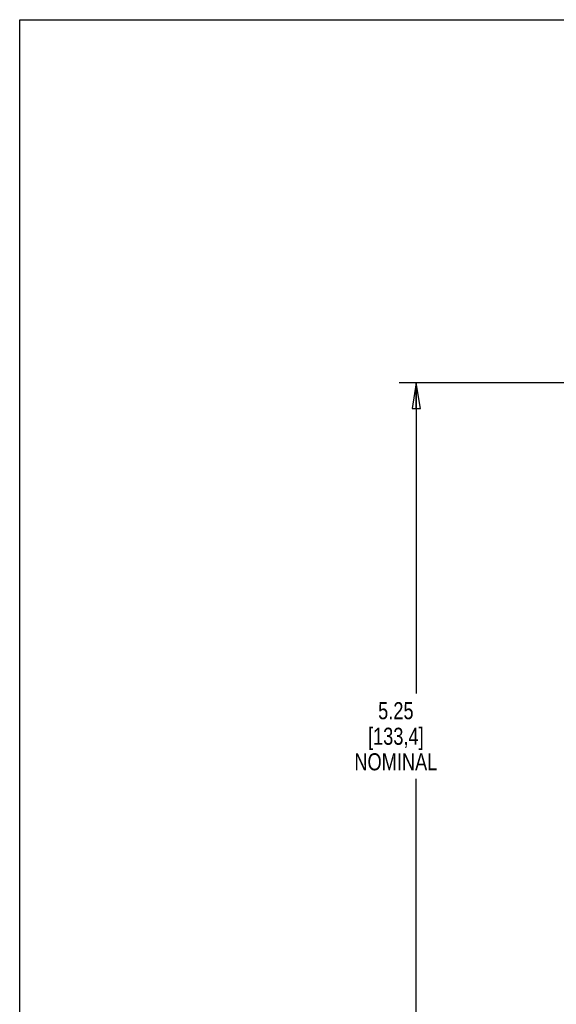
# Model space of a CAD drawing. Header units: inches. Extents: x 0 to 17, y 0 to 11.
# Tile 2 of 6: x 0 to 3.9, y 3.8 to 11. Entities that reach past the tile are written whole.
import ezdxf

# ---------------------------------------------------------------- set-up
doc = ezdxf.new("R2010")
doc.units = ezdxf.units.IN
doc.header["$LTSCALE"] = 0.935
doc.header["$MEASUREMENT"] = 0
doc.layers.get('0').update_dxf_attribs({"linetype": 'CONTINUOUS'})
doc.styles.get("Standard").update_dxf_attribs({"font": 'txt', "width": 0.8})
doc.dimstyles.new('DIMSTYLE_2', dxfattribs={"dimtxt": 0.125, "dimasz": 0.1875, "dimexe": 0.18, "dimexo": 0.0625, "dimgap": 0.09, "dimtad": 0, "dimtih": 1, "dimtoh": 1, "dimzin": 4, "dimdsep": 46, "dimtxsty": 'STANDARD', "dimblk": 'CLOSED', "dimblk1": 'CLOSED', "dimblk2": 'CLOSED', "dimcen": 0.09, "dimadec": 0, "dimazin": 0, "dimtp": 0.01, "dimtm": 0.01, "dimtfac": 1, "dimtofl": 0, "dimtmove": 0, "dimatfit": 3, "dimldrblk": 'CLOSED', "dimfxl": 1, "dimtolj": 1, "dimtzin": 4, "dimarcsym": 0})

# ---------------------------------------------------------------- blocks, each defined once
blk = doc.blocks.new('_CLOSED')
at = {"color": 0, "linetype": 'BYBLOCK'}
for p, q in [((0, 0), (-1, 0.167)), ((-1, 0.167), (-1, -0.167)), ((-1, -0.167), (0, 0)), ((-1, 0), (0, 0))]:
    blk.add_line(p, q, dxfattribs=at)
blk = doc.blocks.new('*D2')
at = {"color": 3, "linetype": 'CONTINUOUS'}
for p, q in [((11.5028, 8.3364), (2.7871, 8.3364)), ((2.9121, 8.3364), (2.9121, 6.0562)), ((2.9121, 3.085), (2.9121, 5.4312)), ((11.5028, 3.085), (2.7871, 3.085))]:
    blk.add_line(p, q, dxfattribs=at)
at = {"color": 3, "linetype": 'CONTINUOUS', "xscale": 0.1875, "yscale": 0.1875, "zscale": 0.1875}
for p, rotation in [((2.9121, 8.3364), 90), ((2.9121, 3.085), 270)]:
    blk.add_blockref('_CLOSED', p, dxfattribs=dict(at, rotation=rotation))
at = {"color": 3, "linetype": 'CONTINUOUS', "insert": (2.7621, 5.9937), "char_height": 0.125, "width": 0.7, "attachment_point": 2, "line_spacing_factor": 0.9}
blk.add_mtext('5.25\\P[133,4]\\PNOMINAL', dxfattribs=at)

msp = doc.modelspace()

# ---------------------------------------------------------------- linework, layer by layer
at = {"color": 7, "linetype": 'CONTINUOUS'}
for p, q in [((0, 0), (0, 11)), ((0, 11), (17, 11))]:
    msp.add_line(p, q, dxfattribs=at)

# ---------------------------------------------------------------- dimensions: what is measured, and where the dimension line sits
at = {"color": 3, "linetype": 'CONTINUOUS'}
dim = msp.add_linear_dim(base=(2.9121, 3.085), p1=(11.5028, 8.3364), p2=(11.5028, 3.085), angle=270, text='<>\\PNOMINAL', dimstyle='DIMSTYLE_2', dxfattribs=at)
dim.commit()
dim.dimension.update_dxf_attribs({"geometry": '*D2', "text_midpoint": (2.7121, 5.7437), "dimtype": 160})

doc.saveas('drawing.dxf')
